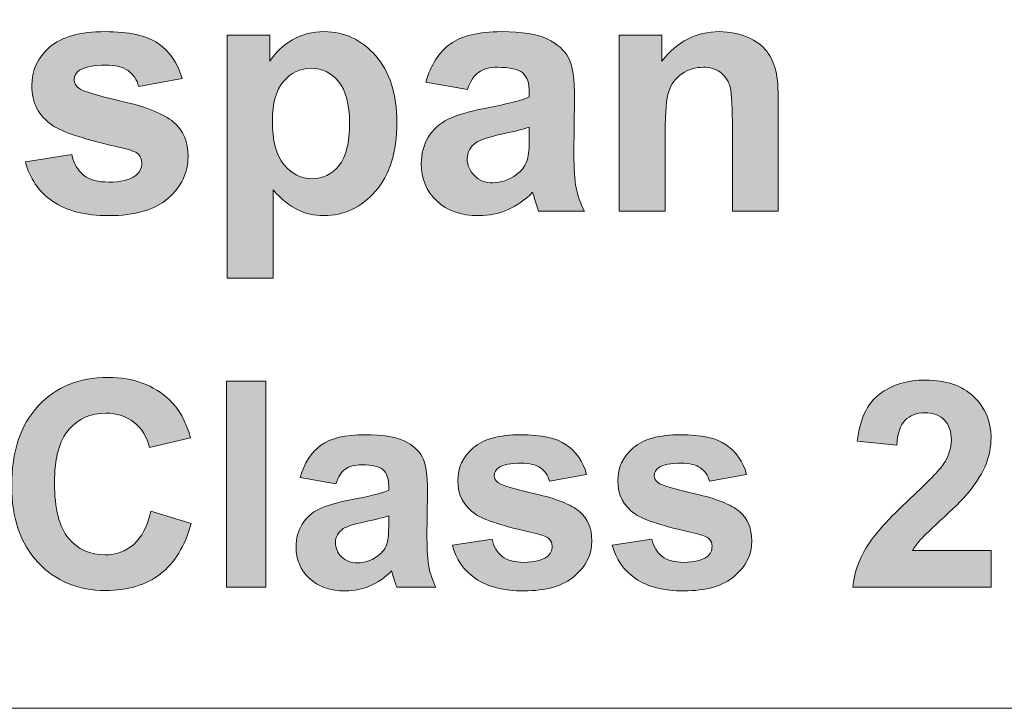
# Model space of a CAD drawing. Header units: millimetres. Extents: x 7 to 595, y -296 to -6.
# Tile 15 of 131: x 52 to 67, y -152 to -142. Entities that reach past the tile are written whole.
import ezdxf

# ---------------------------------------------------------------- set-up
doc = ezdxf.new("R2010")
doc.units = ezdxf.units.MM
doc.header["$MEASUREMENT"] = 0
doc.layers.add('Layer 1', color=7, linetype='Continuous', lineweight=0)

# ---------------------------------------------------------------- blocks, each defined once
blk = doc.blocks.new('Block_8')
at = {"layer": 'Layer 1', "true_color": 0x2c2a29, "transparency": 33554687}
h = blk.add_hatch(color=250, dxfattribs=at)
edge = h.paths.add_edge_path()
edge.add_spline(control_points=[(54.099, -149.107), (54.099, -149.107), (54.691, -149.289), (54.691, -149.289), (54.6, -149.623), (54.449, -149.87), (54.237, -150.033), (54.025, -150.194), (53.757, -150.275), (53.432, -150.275), (53.029, -150.275), (52.698, -150.138), (52.438, -149.863), (52.18, -149.587), (52.05, -149.211), (52.05, -148.734), (52.05, -148.229), (52.18, -147.837), (52.441, -147.558), (52.701, -147.278), (53.044, -147.138), (53.469, -147.138), (53.84, -147.138), (54.141, -147.249), (54.372, -147.468), (54.511, -147.598), (54.614, -147.784), (54.683, -148.027), (54.683, -148.027), (54.077, -148.171), (54.077, -148.171), (54.041, -148.015), (53.967, -147.891), (53.853, -147.8), (53.739, -147.709), (53.601, -147.663), (53.438, -147.663), (53.213, -147.663), (53.03, -147.744), (52.891, -147.905), (52.75, -148.066), (52.68, -148.327), (52.68, -148.689), (52.68, -149.071), (52.75, -149.344), (52.887, -149.506), (53.025, -149.669), (53.205, -149.75), (53.426, -149.75), (53.589, -149.75), (53.729, -149.699), (53.846, -149.595), (53.963, -149.491), (54.048, -149.329), (54.099, -149.107)], knot_values=[0, 0, 0, 0, 1, 1, 1, 2, 2, 2, 3, 3, 3, 4, 4, 4, 5, 5, 5, 6, 6, 6, 7, 7, 7, 8, 8, 8, 9, 9, 9, 10, 10, 10, 11, 11, 11, 12, 12, 12, 13, 13, 13, 14, 14, 14, 15, 15, 15, 16, 16, 16, 17, 17, 17, 18, 18, 18, 18], degree=3, periodic=0)
blk.add_hatch(color=250, dxfattribs=at).paths.add_polyline_path([(55.213, -150.225), (55.213, -147.194), (55.793, -147.194), (55.793, -150.225)])
h = blk.add_hatch(color=250, dxfattribs=at)
edge = h.paths.add_edge_path()
edge.add_spline(control_points=[(66.465, -149.687), (66.465, -149.687), (66.465, -150.225), (66.465, -150.225), (66.465, -150.225), (64.429, -150.225), (64.429, -150.225), (64.451, -150.02), (64.517, -149.827), (64.628, -149.644), (64.738, -149.461), (64.956, -149.218), (65.28, -148.916), (65.542, -148.672), (65.702, -148.506), (65.761, -148.419), (65.841, -148.299), (65.881, -148.181), (65.881, -148.063), (65.881, -147.933), (65.847, -147.833), (65.777, -147.764), (65.708, -147.694), (65.612, -147.659), (65.49, -147.659), (65.368, -147.659), (65.272, -147.696), (65.2, -147.769), (65.129, -147.842), (65.088, -147.963), (65.077, -148.133), (65.077, -148.133), (64.497, -148.075), (64.497, -148.075), (64.532, -147.755), (64.64, -147.525), (64.822, -147.385), (65.004, -147.247), (65.231, -147.177), (65.504, -147.177), (65.803, -147.177), (66.038, -147.258), (66.209, -147.419), (66.38, -147.581), (66.465, -147.782), (66.465, -148.023), (66.465, -148.159), (66.441, -148.289), (66.392, -148.413), (66.343, -148.537), (66.266, -148.666), (66.159, -148.801), (66.089, -148.892), (65.962, -149.021), (65.778, -149.19), (65.594, -149.358), (65.478, -149.47), (65.429, -149.525), (65.38, -149.58), (65.34, -149.635), (65.31, -149.687), (65.31, -149.687), (66.465, -149.687), (66.465, -149.687)], knot_values=[0, 0, 0, 0, 1, 1, 1, 2, 2, 2, 3, 3, 3, 4, 4, 4, 5, 5, 5, 6, 6, 6, 7, 7, 7, 8, 8, 8, 9, 9, 9, 10, 10, 10, 11, 11, 11, 12, 12, 12, 13, 13, 13, 14, 14, 14, 15, 15, 15, 16, 16, 16, 17, 17, 17, 18, 18, 18, 19, 19, 19, 20, 20, 20, 21, 21, 21, 21], degree=3, periodic=0)
h = blk.add_hatch(color=250, dxfattribs=at)
edge = h.paths.add_edge_path()
edge.add_spline(control_points=[(57.6, -149.175), (57.525, -149.199), (57.408, -149.229), (57.246, -149.264), (57.085, -149.298), (56.979, -149.332), (56.93, -149.364), (56.855, -149.419), (56.816, -149.487), (56.816, -149.569), (56.816, -149.651), (56.847, -149.721), (56.907, -149.78), (56.968, -149.839), (57.045, -149.869), (57.139, -149.869), (57.243, -149.869), (57.343, -149.834), (57.439, -149.766), (57.509, -149.713), (57.555, -149.65), (57.577, -149.573), (57.592, -149.524), (57.6, -149.429), (57.6, -149.29), (57.6, -149.29), (57.6, -149.175), (57.6, -149.175)], knot_values=[0, 0, 0, 0, 1, 1, 1, 2, 2, 2, 3, 3, 3, 4, 4, 4, 5, 5, 5, 6, 6, 6, 7, 7, 7, 8, 8, 8, 9, 9, 9, 9], degree=3, periodic=0)
edge = h.paths.add_edge_path()
edge.add_spline(control_points=[(56.821, -148.705), (56.821, -148.705), (56.296, -148.612), (56.296, -148.612), (56.355, -148.397), (56.457, -148.238), (56.602, -148.136), (56.747, -148.032), (56.962, -147.981), (57.247, -147.981), (57.506, -147.981), (57.699, -148.011), (57.826, -148.073), (57.952, -148.134), (58.042, -148.212), (58.093, -148.306), (58.145, -148.401), (58.171, -148.574), (58.171, -148.826), (58.171, -148.826), (58.163, -149.504), (58.163, -149.504), (58.163, -149.696), (58.172, -149.839), (58.19, -149.93), (58.208, -150.022), (58.243, -150.12), (58.294, -150.225), (58.294, -150.225), (57.718, -150.225), (57.718, -150.225), (57.703, -150.186), (57.684, -150.13), (57.662, -150.055), (57.653, -150.021), (57.646, -149.998), (57.642, -149.987), (57.543, -150.085), (57.437, -150.158), (57.324, -150.206), (57.212, -150.255), (57.092, -150.28), (56.964, -150.28), (56.739, -150.28), (56.561, -150.218), (56.431, -150.095), (56.301, -149.973), (56.236, -149.818), (56.236, -149.631), (56.236, -149.507), (56.266, -149.396), (56.325, -149.299), (56.385, -149.202), (56.467, -149.127), (56.574, -149.076), (56.681, -149.025), (56.835, -148.979), (57.036, -148.94), (57.307, -148.89), (57.495, -148.842), (57.6, -148.798), (57.6, -148.798), (57.6, -148.739), (57.6, -148.739), (57.6, -148.626), (57.572, -148.546), (57.517, -148.497), (57.461, -148.449), (57.357, -148.425), (57.204, -148.425), (57.1, -148.425), (57.02, -148.446), (56.962, -148.488), (56.903, -148.528), (56.857, -148.601), (56.821, -148.705), (56.821, -148.705), (56.821, -148.705), (56.821, -148.705)], knot_values=[0, 0, 0, 0, 1, 1, 1, 2, 2, 2, 3, 3, 3, 4, 4, 4, 5, 5, 5, 6, 6, 6, 7, 7, 7, 8, 8, 8, 9, 9, 9, 10, 10, 10, 11, 11, 11, 12, 12, 12, 13, 13, 13, 14, 14, 14, 15, 15, 15, 16, 16, 16, 17, 17, 17, 18, 18, 18, 19, 19, 19, 20, 20, 20, 21, 21, 21, 22, 22, 22, 23, 23, 23, 24, 24, 24, 25, 25, 25, 26, 26, 26, 26], degree=3, periodic=0)
h = blk.add_hatch(color=250, dxfattribs=at)
edge = h.paths.add_edge_path()
edge.add_spline(control_points=[(58.536, -149.606), (58.536, -149.606), (59.12, -149.518), (59.12, -149.518), (59.145, -149.63), (59.195, -149.715), (59.271, -149.773), (59.346, -149.832), (59.453, -149.86), (59.589, -149.86), (59.739, -149.86), (59.852, -149.833), (59.929, -149.778), (59.979, -149.739), (60.005, -149.687), (60.005, -149.622), (60.005, -149.578), (59.991, -149.542), (59.963, -149.513), (59.934, -149.485), (59.869, -149.459), (59.769, -149.436), (59.3, -149.332), (59.003, -149.237), (58.877, -149.152), (58.703, -149.033), (58.616, -148.868), (58.616, -148.657), (58.616, -148.466), (58.692, -148.305), (58.842, -148.176), (58.992, -148.046), (59.225, -147.981), (59.541, -147.981), (59.841, -147.981), (60.065, -148.03), (60.211, -148.128), (60.357, -148.227), (60.458, -148.372), (60.513, -148.565), (60.513, -148.565), (59.967, -148.667), (59.967, -148.667), (59.943, -148.581), (59.898, -148.514), (59.833, -148.468), (59.767, -148.423), (59.673, -148.4), (59.551, -148.4), (59.397, -148.4), (59.287, -148.421), (59.22, -148.464), (59.176, -148.495), (59.154, -148.534), (59.154, -148.582), (59.154, -148.624), (59.173, -148.659), (59.212, -148.688), (59.265, -148.727), (59.446, -148.781), (59.756, -148.852), (60.067, -148.922), (60.283, -149.008), (60.406, -149.11), (60.528, -149.213), (60.589, -149.358), (60.589, -149.543), (60.589, -149.744), (60.505, -149.918), (60.336, -150.062), (60.168, -150.207), (59.919, -150.28), (59.589, -150.28), (59.29, -150.28), (59.053, -150.219), (58.878, -150.098), (58.704, -149.978), (58.589, -149.814), (58.536, -149.606)], knot_values=[0, 0, 0, 0, 1, 1, 1, 2, 2, 2, 3, 3, 3, 4, 4, 4, 5, 5, 5, 6, 6, 6, 7, 7, 7, 8, 8, 8, 9, 9, 9, 10, 10, 10, 11, 11, 11, 12, 12, 12, 13, 13, 13, 14, 14, 14, 15, 15, 15, 16, 16, 16, 17, 17, 17, 18, 18, 18, 19, 19, 19, 20, 20, 20, 21, 21, 21, 22, 22, 22, 23, 23, 23, 24, 24, 24, 25, 25, 25, 26, 26, 26, 26], degree=3, periodic=0)
h = blk.add_hatch(color=250, dxfattribs=at)
edge = h.paths.add_edge_path()
edge.add_spline(control_points=[(60.89, -149.606), (60.89, -149.606), (61.474, -149.518), (61.474, -149.518), (61.499, -149.63), (61.549, -149.715), (61.625, -149.773), (61.701, -149.832), (61.807, -149.86), (61.944, -149.86), (62.094, -149.86), (62.207, -149.833), (62.283, -149.778), (62.334, -149.739), (62.359, -149.687), (62.359, -149.622), (62.359, -149.578), (62.345, -149.542), (62.318, -149.513), (62.289, -149.485), (62.224, -149.459), (62.124, -149.436), (61.654, -149.332), (61.357, -149.237), (61.232, -149.152), (61.057, -149.033), (60.971, -148.868), (60.971, -148.657), (60.971, -148.466), (61.046, -148.305), (61.196, -148.176), (61.347, -148.046), (61.58, -147.981), (61.895, -147.981), (62.195, -147.981), (62.419, -148.03), (62.565, -148.128), (62.711, -148.227), (62.812, -148.372), (62.867, -148.565), (62.867, -148.565), (62.321, -148.667), (62.321, -148.667), (62.298, -148.581), (62.253, -148.514), (62.187, -148.468), (62.121, -148.423), (62.028, -148.4), (61.906, -148.4), (61.752, -148.4), (61.642, -148.421), (61.575, -148.464), (61.53, -148.495), (61.508, -148.534), (61.508, -148.582), (61.508, -148.624), (61.527, -148.659), (61.566, -148.688), (61.619, -148.727), (61.8, -148.781), (62.111, -148.852), (62.421, -148.922), (62.638, -149.008), (62.761, -149.11), (62.883, -149.213), (62.943, -149.358), (62.943, -149.543), (62.943, -149.744), (62.859, -149.918), (62.691, -150.062), (62.523, -150.207), (62.274, -150.28), (61.944, -150.28), (61.644, -150.28), (61.407, -150.219), (61.232, -150.098), (61.058, -149.978), (60.944, -149.814), (60.89, -149.606)], knot_values=[0, 0, 0, 0, 1, 1, 1, 2, 2, 2, 3, 3, 3, 4, 4, 4, 5, 5, 5, 6, 6, 6, 7, 7, 7, 8, 8, 8, 9, 9, 9, 10, 10, 10, 11, 11, 11, 12, 12, 12, 13, 13, 13, 14, 14, 14, 15, 15, 15, 16, 16, 16, 17, 17, 17, 18, 18, 18, 19, 19, 19, 20, 20, 20, 21, 21, 21, 22, 22, 22, 23, 23, 23, 24, 24, 24, 25, 25, 25, 26, 26, 26, 26], degree=3, periodic=0)
at = {"layer": 'Layer 1'}
blk.add_lwpolyline([(55.213, -150.225), (55.213, -147.194), (55.793, -147.194), (55.793, -150.225)], close=True, dxfattribs=at)
for points, knots in [([(54.099, -149.107), (54.099, -149.107), (54.691, -149.289), (54.691, -149.289), (54.6, -149.623), (54.449, -149.87), (54.237, -150.033), (54.025, -150.194), (53.757, -150.275), (53.432, -150.275), (53.029, -150.275), (52.698, -150.138), (52.438, -149.863), (52.18, -149.587), (52.05, -149.211), (52.05, -148.734), (52.05, -148.229), (52.18, -147.837), (52.441, -147.558), (52.701, -147.278), (53.044, -147.138), (53.469, -147.138), (53.84, -147.138), (54.141, -147.249), (54.372, -147.468), (54.511, -147.598), (54.614, -147.784), (54.683, -148.027), (54.683, -148.027), (54.077, -148.171), (54.077, -148.171), (54.041, -148.015), (53.967, -147.891), (53.853, -147.8), (53.739, -147.709), (53.601, -147.663), (53.438, -147.663), (53.213, -147.663), (53.03, -147.744), (52.891, -147.905), (52.75, -148.066), (52.68, -148.327), (52.68, -148.689), (52.68, -149.071), (52.75, -149.344), (52.887, -149.506), (53.025, -149.669), (53.205, -149.75), (53.426, -149.75), (53.589, -149.75), (53.729, -149.699), (53.846, -149.595), (53.963, -149.491), (54.048, -149.329), (54.099, -149.107)], [0, 0, 0, 0, 1, 1, 1, 2, 2, 2, 3, 3, 3, 4, 4, 4, 5, 5, 5, 6, 6, 6, 7, 7, 7, 8, 8, 8, 9, 9, 9, 10, 10, 10, 11, 11, 11, 12, 12, 12, 13, 13, 13, 14, 14, 14, 15, 15, 15, 16, 16, 16, 17, 17, 17, 18, 18, 18, 18]), ([(66.465, -149.687), (66.465, -149.687), (66.465, -150.225), (66.465, -150.225), (66.465, -150.225), (64.429, -150.225), (64.429, -150.225), (64.451, -150.02), (64.517, -149.827), (64.628, -149.644), (64.738, -149.461), (64.956, -149.218), (65.28, -148.916), (65.542, -148.672), (65.702, -148.506), (65.761, -148.419), (65.841, -148.299), (65.881, -148.181), (65.881, -148.063), (65.881, -147.933), (65.847, -147.833), (65.777, -147.764), (65.708, -147.694), (65.612, -147.659), (65.49, -147.659), (65.368, -147.659), (65.272, -147.696), (65.2, -147.769), (65.129, -147.842), (65.088, -147.963), (65.077, -148.133), (65.077, -148.133), (64.497, -148.075), (64.497, -148.075), (64.532, -147.755), (64.64, -147.525), (64.822, -147.385), (65.004, -147.247), (65.231, -147.177), (65.504, -147.177), (65.803, -147.177), (66.038, -147.258), (66.209, -147.419), (66.38, -147.581), (66.465, -147.782), (66.465, -148.023), (66.465, -148.159), (66.441, -148.289), (66.392, -148.413), (66.343, -148.537), (66.266, -148.666), (66.159, -148.801), (66.089, -148.892), (65.962, -149.021), (65.778, -149.19), (65.594, -149.358), (65.478, -149.47), (65.429, -149.525), (65.38, -149.58), (65.34, -149.635), (65.31, -149.687), (65.31, -149.687), (66.465, -149.687), (66.465, -149.687)], [0, 0, 0, 0, 1, 1, 1, 2, 2, 2, 3, 3, 3, 4, 4, 4, 5, 5, 5, 6, 6, 6, 7, 7, 7, 8, 8, 8, 9, 9, 9, 10, 10, 10, 11, 11, 11, 12, 12, 12, 13, 13, 13, 14, 14, 14, 15, 15, 15, 16, 16, 16, 17, 17, 17, 18, 18, 18, 19, 19, 19, 20, 20, 20, 21, 21, 21, 21]), ([(56.821, -148.705), (56.821, -148.705), (56.296, -148.612), (56.296, -148.612), (56.355, -148.397), (56.457, -148.238), (56.602, -148.136), (56.747, -148.032), (56.962, -147.981), (57.247, -147.981), (57.506, -147.981), (57.699, -148.011), (57.826, -148.073), (57.952, -148.134), (58.042, -148.212), (58.093, -148.306), (58.145, -148.401), (58.171, -148.574), (58.171, -148.826), (58.171, -148.826), (58.163, -149.504), (58.163, -149.504), (58.163, -149.696), (58.172, -149.839), (58.19, -149.93), (58.208, -150.022), (58.243, -150.12), (58.294, -150.225), (58.294, -150.225), (57.718, -150.225), (57.718, -150.225), (57.703, -150.186), (57.684, -150.13), (57.662, -150.055), (57.653, -150.021), (57.646, -149.998), (57.642, -149.987), (57.543, -150.085), (57.437, -150.158), (57.324, -150.206), (57.212, -150.255), (57.092, -150.28), (56.964, -150.28), (56.739, -150.28), (56.561, -150.218), (56.431, -150.095), (56.301, -149.973), (56.236, -149.818), (56.236, -149.631), (56.236, -149.507), (56.266, -149.396), (56.325, -149.299), (56.385, -149.202), (56.467, -149.127), (56.574, -149.076), (56.681, -149.025), (56.835, -148.979), (57.036, -148.94), (57.307, -148.89), (57.495, -148.842), (57.6, -148.798), (57.6, -148.798), (57.6, -148.739), (57.6, -148.739), (57.6, -148.626), (57.572, -148.546), (57.517, -148.497), (57.461, -148.449), (57.357, -148.425), (57.204, -148.425), (57.1, -148.425), (57.02, -148.446), (56.962, -148.488), (56.903, -148.528), (56.857, -148.601), (56.821, -148.705), (56.821, -148.705), (56.821, -148.705), (56.821, -148.705)], [0, 0, 0, 0, 1, 1, 1, 2, 2, 2, 3, 3, 3, 4, 4, 4, 5, 5, 5, 6, 6, 6, 7, 7, 7, 8, 8, 8, 9, 9, 9, 10, 10, 10, 11, 11, 11, 12, 12, 12, 13, 13, 13, 14, 14, 14, 15, 15, 15, 16, 16, 16, 17, 17, 17, 18, 18, 18, 19, 19, 19, 20, 20, 20, 21, 21, 21, 22, 22, 22, 23, 23, 23, 24, 24, 24, 25, 25, 25, 26, 26, 26, 26]), ([(58.536, -149.606), (58.536, -149.606), (59.12, -149.518), (59.12, -149.518), (59.145, -149.63), (59.195, -149.715), (59.271, -149.773), (59.346, -149.832), (59.453, -149.86), (59.589, -149.86), (59.739, -149.86), (59.852, -149.833), (59.929, -149.778), (59.979, -149.739), (60.005, -149.687), (60.005, -149.622), (60.005, -149.578), (59.991, -149.542), (59.963, -149.513), (59.934, -149.485), (59.869, -149.459), (59.769, -149.436), (59.3, -149.332), (59.003, -149.237), (58.877, -149.152), (58.703, -149.033), (58.616, -148.868), (58.616, -148.657), (58.616, -148.466), (58.692, -148.305), (58.842, -148.176), (58.992, -148.046), (59.225, -147.981), (59.541, -147.981), (59.841, -147.981), (60.065, -148.03), (60.211, -148.128), (60.357, -148.227), (60.458, -148.372), (60.513, -148.565), (60.513, -148.565), (59.967, -148.667), (59.967, -148.667), (59.943, -148.581), (59.898, -148.514), (59.833, -148.468), (59.767, -148.423), (59.673, -148.4), (59.551, -148.4), (59.397, -148.4), (59.287, -148.421), (59.22, -148.464), (59.176, -148.495), (59.154, -148.534), (59.154, -148.582), (59.154, -148.624), (59.173, -148.659), (59.212, -148.688), (59.265, -148.727), (59.446, -148.781), (59.756, -148.852), (60.067, -148.922), (60.283, -149.008), (60.406, -149.11), (60.528, -149.213), (60.589, -149.358), (60.589, -149.543), (60.589, -149.744), (60.505, -149.918), (60.336, -150.062), (60.168, -150.207), (59.919, -150.28), (59.589, -150.28), (59.29, -150.28), (59.053, -150.219), (58.878, -150.098), (58.704, -149.978), (58.589, -149.814), (58.536, -149.606)], [0, 0, 0, 0, 1, 1, 1, 2, 2, 2, 3, 3, 3, 4, 4, 4, 5, 5, 5, 6, 6, 6, 7, 7, 7, 8, 8, 8, 9, 9, 9, 10, 10, 10, 11, 11, 11, 12, 12, 12, 13, 13, 13, 14, 14, 14, 15, 15, 15, 16, 16, 16, 17, 17, 17, 18, 18, 18, 19, 19, 19, 20, 20, 20, 21, 21, 21, 22, 22, 22, 23, 23, 23, 24, 24, 24, 25, 25, 25, 26, 26, 26, 26]), ([(60.89, -149.606), (60.89, -149.606), (61.474, -149.518), (61.474, -149.518), (61.499, -149.63), (61.549, -149.715), (61.625, -149.773), (61.701, -149.832), (61.807, -149.86), (61.944, -149.86), (62.094, -149.86), (62.207, -149.833), (62.283, -149.778), (62.334, -149.739), (62.359, -149.687), (62.359, -149.622), (62.359, -149.578), (62.345, -149.542), (62.318, -149.513), (62.289, -149.485), (62.224, -149.459), (62.124, -149.436), (61.654, -149.332), (61.357, -149.237), (61.232, -149.152), (61.057, -149.033), (60.971, -148.868), (60.971, -148.657), (60.971, -148.466), (61.046, -148.305), (61.196, -148.176), (61.347, -148.046), (61.58, -147.981), (61.895, -147.981), (62.195, -147.981), (62.419, -148.03), (62.565, -148.128), (62.711, -148.227), (62.812, -148.372), (62.867, -148.565), (62.867, -148.565), (62.321, -148.667), (62.321, -148.667), (62.298, -148.581), (62.253, -148.514), (62.187, -148.468), (62.121, -148.423), (62.028, -148.4), (61.906, -148.4), (61.752, -148.4), (61.642, -148.421), (61.575, -148.464), (61.53, -148.495), (61.508, -148.534), (61.508, -148.582), (61.508, -148.624), (61.527, -148.659), (61.566, -148.688), (61.619, -148.727), (61.8, -148.781), (62.111, -148.852), (62.421, -148.922), (62.638, -149.008), (62.761, -149.11), (62.883, -149.213), (62.943, -149.358), (62.943, -149.543), (62.943, -149.744), (62.859, -149.918), (62.691, -150.062), (62.523, -150.207), (62.274, -150.28), (61.944, -150.28), (61.644, -150.28), (61.407, -150.219), (61.232, -150.098), (61.058, -149.978), (60.944, -149.814), (60.89, -149.606)], [0, 0, 0, 0, 1, 1, 1, 2, 2, 2, 3, 3, 3, 4, 4, 4, 5, 5, 5, 6, 6, 6, 7, 7, 7, 8, 8, 8, 9, 9, 9, 10, 10, 10, 11, 11, 11, 12, 12, 12, 13, 13, 13, 14, 14, 14, 15, 15, 15, 16, 16, 16, 17, 17, 17, 18, 18, 18, 19, 19, 19, 20, 20, 20, 21, 21, 21, 22, 22, 22, 23, 23, 23, 24, 24, 24, 25, 25, 25, 26, 26, 26, 26]), ([(57.6, -149.175), (57.525, -149.199), (57.408, -149.229), (57.246, -149.264), (57.085, -149.298), (56.979, -149.332), (56.93, -149.364), (56.855, -149.419), (56.816, -149.487), (56.816, -149.569), (56.816, -149.651), (56.847, -149.721), (56.907, -149.78), (56.968, -149.839), (57.045, -149.869), (57.139, -149.869), (57.243, -149.869), (57.343, -149.834), (57.439, -149.766), (57.509, -149.713), (57.555, -149.65), (57.577, -149.573), (57.592, -149.524), (57.6, -149.429), (57.6, -149.29), (57.6, -149.29), (57.6, -149.175), (57.6, -149.175)], [0, 0, 0, 0, 1, 1, 1, 2, 2, 2, 3, 3, 3, 4, 4, 4, 5, 5, 5, 6, 6, 6, 7, 7, 7, 8, 8, 8, 9, 9, 9, 9])]:
    blk.add_open_spline(points, degree=3, knots=knots, dxfattribs=at)
blk = doc.blocks.new('Block_7')
at = {"layer": 'Layer 1', "true_color": 0x2c2a29, "transparency": 33554687}
h = blk.add_hatch(color=250, dxfattribs=at)
edge = h.paths.add_edge_path()
edge.add_spline(control_points=[(52.251, -143.962), (52.251, -143.962), (52.933, -143.858), (52.933, -143.858), (52.961, -143.99), (53.02, -144.091), (53.109, -144.159), (53.197, -144.228), (53.321, -144.262), (53.48, -144.262), (53.655, -144.262), (53.787, -144.229), (53.876, -144.165), (53.935, -144.119), (53.965, -144.057), (53.965, -143.981), (53.965, -143.929), (53.948, -143.886), (53.916, -143.852), (53.882, -143.819), (53.807, -143.789), (53.69, -143.761), (53.142, -143.639), (52.796, -143.528), (52.649, -143.427), (52.446, -143.287), (52.345, -143.092), (52.345, -142.843), (52.345, -142.618), (52.433, -142.429), (52.608, -142.276), (52.784, -142.123), (53.055, -142.047), (53.423, -142.047), (53.774, -142.047), (54.035, -142.105), (54.205, -142.22), (54.375, -142.337), (54.493, -142.508), (54.557, -142.735), (54.557, -142.735), (53.92, -142.855), (53.92, -142.855), (53.893, -142.753), (53.84, -142.675), (53.764, -142.621), (53.687, -142.567), (53.578, -142.54), (53.435, -142.54), (53.256, -142.54), (53.128, -142.565), (53.049, -142.616), (52.998, -142.652), (52.972, -142.698), (52.972, -142.755), (52.972, -142.804), (52.994, -142.846), (53.04, -142.88), (53.101, -142.926), (53.313, -142.99), (53.675, -143.073), (54.037, -143.156), (54.29, -143.257), (54.433, -143.378), (54.575, -143.499), (54.646, -143.67), (54.646, -143.888), (54.646, -144.125), (54.548, -144.329), (54.352, -144.5), (54.156, -144.67), (53.865, -144.756), (53.48, -144.756), (53.131, -144.756), (52.854, -144.684), (52.65, -144.542), (52.447, -144.4), (52.314, -144.207), (52.251, -143.962)], knot_values=[0, 0, 0, 0, 1, 1, 1, 2, 2, 2, 3, 3, 3, 4, 4, 4, 5, 5, 5, 6, 6, 6, 7, 7, 7, 8, 8, 8, 9, 9, 9, 10, 10, 10, 11, 11, 11, 12, 12, 12, 13, 13, 13, 14, 14, 14, 15, 15, 15, 16, 16, 16, 17, 17, 17, 18, 18, 18, 19, 19, 19, 20, 20, 20, 21, 21, 21, 22, 22, 22, 23, 23, 23, 24, 24, 24, 25, 25, 25, 26, 26, 26, 26], degree=3, periodic=0)
h = blk.add_hatch(color=250, dxfattribs=at)
edge = h.paths.add_edge_path()
edge.add_spline(control_points=[(55.887, -143.356), (55.887, -143.648), (55.943, -143.864), (56.058, -144.003), (56.172, -144.142), (56.311, -144.212), (56.474, -144.212), (56.631, -144.212), (56.762, -144.148), (56.866, -144.02), (56.971, -143.892), (57.023, -143.682), (57.023, -143.39), (57.023, -143.118), (56.969, -142.916), (56.861, -142.783), (56.754, -142.651), (56.621, -142.585), (56.462, -142.585), (56.297, -142.585), (56.159, -142.65), (56.051, -142.78), (55.941, -142.91), (55.887, -143.102), (55.887, -143.356)], knot_values=[0, 0, 0, 0, 1, 1, 1, 2, 2, 2, 3, 3, 3, 4, 4, 4, 5, 5, 5, 6, 6, 6, 7, 7, 7, 8, 8, 8, 8], degree=3, periodic=0)
edge = h.paths.add_edge_path()
edge.add_spline(control_points=[(55.22, -142.101), (55.22, -142.101), (55.852, -142.101), (55.852, -142.101), (55.852, -142.101), (55.852, -142.481), (55.852, -142.481), (55.934, -142.352), (56.045, -142.247), (56.185, -142.166), (56.325, -142.086), (56.48, -142.047), (56.651, -142.047), (56.948, -142.047), (57.2, -142.165), (57.408, -142.401), (57.615, -142.636), (57.719, -142.965), (57.719, -143.386), (57.719, -143.819), (57.615, -144.155), (57.405, -144.396), (57.196, -144.636), (56.943, -144.756), (56.645, -144.756), (56.503, -144.756), (56.375, -144.728), (56.26, -144.67), (56.145, -144.614), (56.023, -144.516), (55.897, -144.378), (55.897, -144.378), (55.897, -145.674), (55.897, -145.674), (55.897, -145.674), (55.22, -145.674), (55.22, -145.674), (55.22, -145.674), (55.22, -142.101), (55.22, -142.101), (55.22, -142.101), (55.22, -142.101), (55.22, -142.101)], knot_values=[0, 0, 0, 0, 1, 1, 1, 2, 2, 2, 3, 3, 3, 4, 4, 4, 5, 5, 5, 6, 6, 6, 7, 7, 7, 8, 8, 8, 9, 9, 9, 10, 10, 10, 11, 11, 11, 12, 12, 12, 13, 13, 13, 14, 14, 14, 14], degree=3, periodic=0)
h = blk.add_hatch(color=250, dxfattribs=at)
edge = h.paths.add_edge_path()
edge.add_spline(control_points=[(59.669, -143.454), (59.583, -143.483), (59.445, -143.518), (59.257, -143.558), (59.069, -143.599), (58.946, -143.639), (58.888, -143.677), (58.8, -143.741), (58.755, -143.821), (58.755, -143.919), (58.755, -144.015), (58.791, -144.097), (58.862, -144.167), (58.932, -144.237), (59.022, -144.272), (59.132, -144.272), (59.253, -144.272), (59.37, -144.231), (59.481, -144.15), (59.563, -144.088), (59.617, -144.013), (59.643, -143.923), (59.66, -143.865), (59.669, -143.754), (59.669, -143.59), (59.669, -143.59), (59.669, -143.454), (59.669, -143.454)], knot_values=[0, 0, 0, 0, 1, 1, 1, 2, 2, 2, 3, 3, 3, 4, 4, 4, 5, 5, 5, 6, 6, 6, 7, 7, 7, 8, 8, 8, 9, 9, 9, 9], degree=3, periodic=0)
edge = h.paths.add_edge_path()
edge.add_spline(control_points=[(58.76, -142.9), (58.76, -142.9), (58.148, -142.79), (58.148, -142.79), (58.217, -142.537), (58.336, -142.35), (58.505, -142.229), (58.674, -142.107), (58.925, -142.047), (59.257, -142.047), (59.56, -142.047), (59.785, -142.082), (59.933, -142.155), (60.081, -142.227), (60.185, -142.318), (60.245, -142.43), (60.305, -142.541), (60.336, -142.745), (60.336, -143.043), (60.336, -143.043), (60.326, -143.841), (60.326, -143.841), (60.326, -144.068), (60.337, -144.236), (60.358, -144.344), (60.379, -144.452), (60.42, -144.568), (60.479, -144.691), (60.479, -144.691), (59.807, -144.691), (59.807, -144.691), (59.79, -144.646), (59.768, -144.58), (59.742, -144.491), (59.732, -144.451), (59.723, -144.424), (59.718, -144.412), (59.603, -144.526), (59.48, -144.612), (59.348, -144.669), (59.216, -144.727), (59.076, -144.756), (58.927, -144.756), (58.665, -144.756), (58.457, -144.684), (58.306, -144.539), (58.154, -144.395), (58.079, -144.212), (58.079, -143.991), (58.079, -143.845), (58.113, -143.715), (58.182, -143.6), (58.252, -143.486), (58.348, -143.398), (58.473, -143.337), (58.597, -143.276), (58.777, -143.223), (59.011, -143.177), (59.327, -143.118), (59.547, -143.061), (59.669, -143.009), (59.669, -143.009), (59.669, -142.94), (59.669, -142.94), (59.669, -142.807), (59.637, -142.713), (59.573, -142.655), (59.508, -142.599), (59.386, -142.571), (59.207, -142.571), (59.086, -142.571), (58.992, -142.595), (58.925, -142.644), (58.857, -142.692), (58.802, -142.777), (58.76, -142.9), (58.76, -142.9), (58.76, -142.9), (58.76, -142.9)], knot_values=[0, 0, 0, 0, 1, 1, 1, 2, 2, 2, 3, 3, 3, 4, 4, 4, 5, 5, 5, 6, 6, 6, 7, 7, 7, 8, 8, 8, 9, 9, 9, 10, 10, 10, 11, 11, 11, 12, 12, 12, 13, 13, 13, 14, 14, 14, 15, 15, 15, 16, 16, 16, 17, 17, 17, 18, 18, 18, 19, 19, 19, 20, 20, 20, 21, 21, 21, 22, 22, 22, 23, 23, 23, 24, 24, 24, 25, 25, 25, 26, 26, 26, 26], degree=3, periodic=0)
h = blk.add_hatch(color=250, dxfattribs=at)
edge = h.paths.add_edge_path()
edge.add_spline(control_points=[(63.334, -144.691), (63.334, -144.691), (62.658, -144.691), (62.658, -144.691), (62.658, -144.691), (62.658, -143.371), (62.658, -143.371), (62.658, -143.092), (62.643, -142.911), (62.614, -142.83), (62.585, -142.748), (62.538, -142.684), (62.472, -142.639), (62.406, -142.593), (62.327, -142.571), (62.235, -142.571), (62.116, -142.571), (62.01, -142.603), (61.916, -142.668), (61.821, -142.733), (61.757, -142.819), (61.723, -142.926), (61.687, -143.033), (61.67, -143.231), (61.67, -143.52), (61.67, -143.52), (61.67, -144.691), (61.67, -144.691), (61.67, -144.691), (60.993, -144.691), (60.993, -144.691), (60.993, -144.691), (60.993, -142.101), (60.993, -142.101), (60.993, -142.101), (61.621, -142.101), (61.621, -142.101), (61.621, -142.101), (61.621, -142.481), (61.621, -142.481), (61.845, -142.191), (62.128, -142.047), (62.469, -142.047), (62.619, -142.047), (62.757, -142.074), (62.881, -142.128), (63.006, -142.183), (63.1, -142.252), (63.163, -142.336), (63.227, -142.421), (63.272, -142.516), (63.297, -142.624), (63.322, -142.731), (63.334, -142.884), (63.334, -143.083), (63.334, -143.083), (63.334, -144.691), (63.334, -144.691)], knot_values=[0, 0, 0, 0, 1, 1, 1, 2, 2, 2, 3, 3, 3, 4, 4, 4, 5, 5, 5, 6, 6, 6, 7, 7, 7, 8, 8, 8, 9, 9, 9, 10, 10, 10, 11, 11, 11, 12, 12, 12, 13, 13, 13, 14, 14, 14, 15, 15, 15, 16, 16, 16, 17, 17, 17, 18, 18, 18, 19, 19, 19, 19], degree=3, periodic=0)
at = {"layer": 'Layer 1', "color": 240, "lineweight": 0, "true_color": 0xed2224}
blk.add_open_spline([(11.72, -152.009), (8.97, -152.009), (6.72, -149.759), (6.72, -147.009), (6.72, -147.009), (6.72, -132.009), (6.72, -132.009), (6.72, -129.259), (8.97, -127.009), (11.72, -127.009), (11.72, -127.009), (21.72, -127.009), (21.72, -127.009), (21.72, -127.009), (21.72, -92.009), (21.72, -92.009), (21.72, -92.009), (23.469, -92.009), (23.469, -92.009), (23.469, -92.009), (27.89, -107.443), (27.89, -107.443), (27.89, -107.443), (33.494, -127.009), (33.494, -127.009), (33.494, -127.009), (51.63, -127.009), (51.63, -127.009), (51.63, -127.009), (69.766, -127.009), (69.766, -127.009), (69.766, -127.009), (75.37, -107.443), (75.37, -107.443), (75.37, -107.443), (79.791, -92.009), (79.791, -92.009), (79.791, -92.009), (81.72, -92.009), (81.72, -92.009), (81.72, -92.009), (81.72, -127.009), (81.72, -127.009), (81.72, -127.009), (91.72, -127.009), (91.72, -127.009), (94.47, -127.009), (96.72, -129.259), (96.72, -132.009), (96.72, -132.009), (96.72, -147.009), (96.72, -147.009), (96.72, -149.759), (94.47, -152.009), (91.72, -152.009)], degree=3, knots=[0, 0, 0, 0, 1, 1, 1, 2, 2, 2, 3, 3, 3, 4, 4, 4, 5, 5, 5, 6, 6, 6, 7, 7, 7, 8, 8, 8, 9, 9, 9, 10, 10, 10, 11, 11, 11, 12, 12, 12, 13, 13, 13, 14, 14, 14, 15, 15, 15, 16, 16, 16, 17, 17, 17, 18, 18, 18, 18], dxfattribs=at)
at = {"layer": 'Layer 1'}
for points, knots in [([(52.251, -143.962), (52.251, -143.962), (52.933, -143.858), (52.933, -143.858), (52.961, -143.99), (53.02, -144.091), (53.109, -144.159), (53.197, -144.228), (53.321, -144.262), (53.48, -144.262), (53.655, -144.262), (53.787, -144.229), (53.876, -144.165), (53.935, -144.119), (53.965, -144.057), (53.965, -143.981), (53.965, -143.929), (53.948, -143.886), (53.916, -143.852), (53.882, -143.819), (53.807, -143.789), (53.69, -143.761), (53.142, -143.639), (52.796, -143.528), (52.649, -143.427), (52.446, -143.287), (52.345, -143.092), (52.345, -142.843), (52.345, -142.618), (52.433, -142.429), (52.608, -142.276), (52.784, -142.123), (53.055, -142.047), (53.423, -142.047), (53.774, -142.047), (54.035, -142.105), (54.205, -142.22), (54.375, -142.337), (54.493, -142.508), (54.557, -142.735), (54.557, -142.735), (53.92, -142.855), (53.92, -142.855), (53.893, -142.753), (53.84, -142.675), (53.764, -142.621), (53.687, -142.567), (53.578, -142.54), (53.435, -142.54), (53.256, -142.54), (53.128, -142.565), (53.049, -142.616), (52.998, -142.652), (52.972, -142.698), (52.972, -142.755), (52.972, -142.804), (52.994, -142.846), (53.04, -142.88), (53.101, -142.926), (53.313, -142.99), (53.675, -143.073), (54.037, -143.156), (54.29, -143.257), (54.433, -143.378), (54.575, -143.499), (54.646, -143.67), (54.646, -143.888), (54.646, -144.125), (54.548, -144.329), (54.352, -144.5), (54.156, -144.67), (53.865, -144.756), (53.48, -144.756), (53.131, -144.756), (52.854, -144.684), (52.65, -144.542), (52.447, -144.4), (52.314, -144.207), (52.251, -143.962)], [0, 0, 0, 0, 1, 1, 1, 2, 2, 2, 3, 3, 3, 4, 4, 4, 5, 5, 5, 6, 6, 6, 7, 7, 7, 8, 8, 8, 9, 9, 9, 10, 10, 10, 11, 11, 11, 12, 12, 12, 13, 13, 13, 14, 14, 14, 15, 15, 15, 16, 16, 16, 17, 17, 17, 18, 18, 18, 19, 19, 19, 20, 20, 20, 21, 21, 21, 22, 22, 22, 23, 23, 23, 24, 24, 24, 25, 25, 25, 26, 26, 26, 26]), ([(55.22, -142.101), (55.22, -142.101), (55.852, -142.101), (55.852, -142.101), (55.852, -142.101), (55.852, -142.481), (55.852, -142.481), (55.934, -142.352), (56.045, -142.247), (56.185, -142.166), (56.325, -142.086), (56.48, -142.047), (56.651, -142.047), (56.948, -142.047), (57.2, -142.165), (57.408, -142.401), (57.615, -142.636), (57.719, -142.965), (57.719, -143.386), (57.719, -143.819), (57.615, -144.155), (57.405, -144.396), (57.196, -144.636), (56.943, -144.756), (56.645, -144.756), (56.503, -144.756), (56.375, -144.728), (56.26, -144.67), (56.145, -144.614), (56.023, -144.516), (55.897, -144.378), (55.897, -144.378), (55.897, -145.674), (55.897, -145.674), (55.897, -145.674), (55.22, -145.674), (55.22, -145.674), (55.22, -145.674), (55.22, -142.101), (55.22, -142.101), (55.22, -142.101), (55.22, -142.101), (55.22, -142.101)], [0, 0, 0, 0, 1, 1, 1, 2, 2, 2, 3, 3, 3, 4, 4, 4, 5, 5, 5, 6, 6, 6, 7, 7, 7, 8, 8, 8, 9, 9, 9, 10, 10, 10, 11, 11, 11, 12, 12, 12, 13, 13, 13, 14, 14, 14, 14]), ([(58.76, -142.9), (58.76, -142.9), (58.148, -142.79), (58.148, -142.79), (58.217, -142.537), (58.336, -142.35), (58.505, -142.229), (58.674, -142.107), (58.925, -142.047), (59.257, -142.047), (59.56, -142.047), (59.785, -142.082), (59.933, -142.155), (60.081, -142.227), (60.185, -142.318), (60.245, -142.43), (60.305, -142.541), (60.336, -142.745), (60.336, -143.043), (60.336, -143.043), (60.326, -143.841), (60.326, -143.841), (60.326, -144.068), (60.337, -144.236), (60.358, -144.344), (60.379, -144.452), (60.42, -144.568), (60.479, -144.691), (60.479, -144.691), (59.807, -144.691), (59.807, -144.691), (59.79, -144.646), (59.768, -144.58), (59.742, -144.491), (59.732, -144.451), (59.723, -144.424), (59.718, -144.412), (59.603, -144.526), (59.48, -144.612), (59.348, -144.669), (59.216, -144.727), (59.076, -144.756), (58.927, -144.756), (58.665, -144.756), (58.457, -144.684), (58.306, -144.539), (58.154, -144.395), (58.079, -144.212), (58.079, -143.991), (58.079, -143.845), (58.113, -143.715), (58.182, -143.6), (58.252, -143.486), (58.348, -143.398), (58.473, -143.337), (58.597, -143.276), (58.777, -143.223), (59.011, -143.177), (59.327, -143.118), (59.547, -143.061), (59.669, -143.009), (59.669, -143.009), (59.669, -142.94), (59.669, -142.94), (59.669, -142.807), (59.637, -142.713), (59.573, -142.655), (59.508, -142.599), (59.386, -142.571), (59.207, -142.571), (59.086, -142.571), (58.992, -142.595), (58.925, -142.644), (58.857, -142.692), (58.802, -142.777), (58.76, -142.9), (58.76, -142.9), (58.76, -142.9), (58.76, -142.9)], [0, 0, 0, 0, 1, 1, 1, 2, 2, 2, 3, 3, 3, 4, 4, 4, 5, 5, 5, 6, 6, 6, 7, 7, 7, 8, 8, 8, 9, 9, 9, 10, 10, 10, 11, 11, 11, 12, 12, 12, 13, 13, 13, 14, 14, 14, 15, 15, 15, 16, 16, 16, 17, 17, 17, 18, 18, 18, 19, 19, 19, 20, 20, 20, 21, 21, 21, 22, 22, 22, 23, 23, 23, 24, 24, 24, 25, 25, 25, 26, 26, 26, 26]), ([(63.334, -144.691), (63.334, -144.691), (62.658, -144.691), (62.658, -144.691), (62.658, -144.691), (62.658, -143.371), (62.658, -143.371), (62.658, -143.092), (62.643, -142.911), (62.614, -142.83), (62.585, -142.748), (62.538, -142.684), (62.472, -142.639), (62.406, -142.593), (62.327, -142.571), (62.235, -142.571), (62.116, -142.571), (62.01, -142.603), (61.916, -142.668), (61.821, -142.733), (61.757, -142.819), (61.723, -142.926), (61.687, -143.033), (61.67, -143.231), (61.67, -143.52), (61.67, -143.52), (61.67, -144.691), (61.67, -144.691), (61.67, -144.691), (60.993, -144.691), (60.993, -144.691), (60.993, -144.691), (60.993, -142.101), (60.993, -142.101), (60.993, -142.101), (61.621, -142.101), (61.621, -142.101), (61.621, -142.101), (61.621, -142.481), (61.621, -142.481), (61.845, -142.191), (62.128, -142.047), (62.469, -142.047), (62.619, -142.047), (62.757, -142.074), (62.881, -142.128), (63.006, -142.183), (63.1, -142.252), (63.163, -142.336), (63.227, -142.421), (63.272, -142.516), (63.297, -142.624), (63.322, -142.731), (63.334, -142.884), (63.334, -143.083), (63.334, -143.083), (63.334, -144.691), (63.334, -144.691)], [0, 0, 0, 0, 1, 1, 1, 2, 2, 2, 3, 3, 3, 4, 4, 4, 5, 5, 5, 6, 6, 6, 7, 7, 7, 8, 8, 8, 9, 9, 9, 10, 10, 10, 11, 11, 11, 12, 12, 12, 13, 13, 13, 14, 14, 14, 15, 15, 15, 16, 16, 16, 17, 17, 17, 18, 18, 18, 19, 19, 19, 19]), ([(55.887, -143.356), (55.887, -143.648), (55.943, -143.864), (56.058, -144.003), (56.172, -144.142), (56.311, -144.212), (56.474, -144.212), (56.631, -144.212), (56.762, -144.148), (56.866, -144.02), (56.971, -143.892), (57.023, -143.682), (57.023, -143.39), (57.023, -143.118), (56.969, -142.916), (56.861, -142.783), (56.754, -142.651), (56.621, -142.585), (56.462, -142.585), (56.297, -142.585), (56.159, -142.65), (56.051, -142.78), (55.941, -142.91), (55.887, -143.102), (55.887, -143.356)], [0, 0, 0, 0, 1, 1, 1, 2, 2, 2, 3, 3, 3, 4, 4, 4, 5, 5, 5, 6, 6, 6, 7, 7, 7, 8, 8, 8, 8]), ([(59.669, -143.454), (59.583, -143.483), (59.445, -143.518), (59.257, -143.558), (59.069, -143.599), (58.946, -143.639), (58.888, -143.677), (58.8, -143.741), (58.755, -143.821), (58.755, -143.919), (58.755, -144.015), (58.791, -144.097), (58.862, -144.167), (58.932, -144.237), (59.022, -144.272), (59.132, -144.272), (59.253, -144.272), (59.37, -144.231), (59.481, -144.15), (59.563, -144.088), (59.617, -144.013), (59.643, -143.923), (59.66, -143.865), (59.669, -143.754), (59.669, -143.59), (59.669, -143.59), (59.669, -143.454), (59.669, -143.454)], [0, 0, 0, 0, 1, 1, 1, 2, 2, 2, 3, 3, 3, 4, 4, 4, 5, 5, 5, 6, 6, 6, 7, 7, 7, 8, 8, 8, 9, 9, 9, 9])]:
    blk.add_open_spline(points, degree=3, knots=knots, dxfattribs=at)
at = {"layer": 'Layer 1', "color": 240, "lineweight": 0, "true_color": 0xed2224}
blk.add_open_spline([(81.72, -152.009), (81.72, -152.009), (21.72, -152.009), (21.72, -152.009)], degree=3, dxfattribs=at)
blk.add_open_spline([(81.72, -152.009), (81.72, -152.009), (21.72, -152.009), (21.72, -152.009)], degree=3, dxfattribs=at)
at = {"layer": 'Layer 1'}
blk.add_blockref('Block_8', (0, 0), dxfattribs=at)

msp = doc.modelspace()

# ---------------------------------------------------------------- block references
at = {"layer": 'Layer 1'}
msp.add_blockref('Block_7', (0, 0), dxfattribs=at)

doc.saveas('drawing.dxf')
